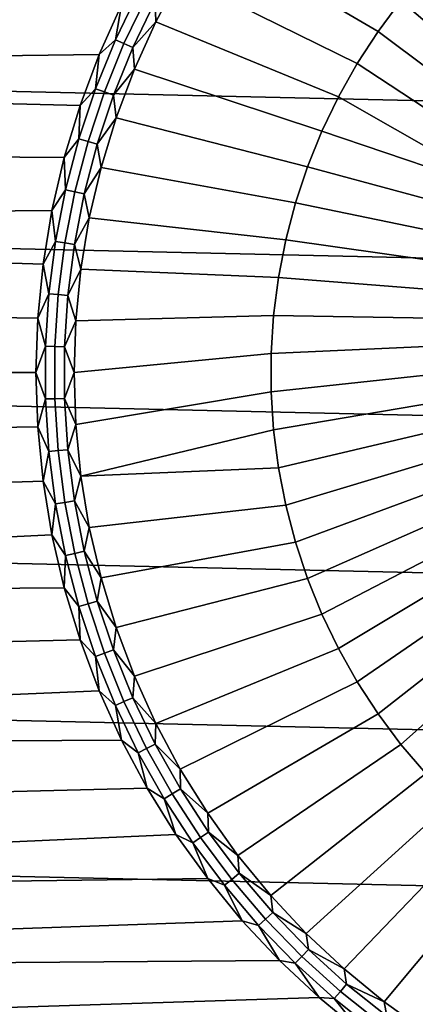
# Model space of a CAD drawing. Header units: metres. Extents: x -365 to 28, y -28 to 28.
# Tile 153 of 256: x -15.71 to -12.57, y -5.02 to 2.81. Entities that reach past the tile are written whole.
import ezdxf

# ---------------------------------------------------------------- set-up
doc = ezdxf.new("R2010")
doc.units = ezdxf.units.M
doc.layers.add('solid_24_501_103_XXX', color=7, linetype='CONTINUOUS')

msp = doc.modelspace()

# ---------------------------------------------------------------- linework, layer by layer
at = {"layer": 'solid_24_501_103_XXX'}
for points in [[(-27.045269, 4.980287, -60), (27.243822, 3.744907, -60), (27.386051, 2.500842, -60), (-27.243822, 3.744907, -60)], [(-12.680722, 2.956952, 160.745728), (-13.97705, 3.83988, 160.527405), (-14.217476, 3.504366, 160.527405), (-12.862556, 2.713311, 160.745728)], [(-27.243822, 3.744907, -60), (27.386051, 2.500842, -60), (27.471519, 1.251245, -60), (-27.386051, 2.500842, -60)], [(-12.862556, 2.713311, 160.745728), (-14.217476, 3.504366, 160.527405), (-14.435443, 3.153846, 160.527405), (-13.028407, 2.45852, 160.745728)], [(-14.630018, 2.789821, 160.527405), (-14.435443, 3.153846, 160.527405), (-14.63486, 2.953882, 160.511612)], [(-13.028407, 2.45852, 160.745728), (-14.435443, 3.153846, 160.527405), (-14.630018, 2.789821, 160.527405), (-13.177592, 2.193626, 160.745728)], [(-12.483651, 3.188443, 160.745728), (-12.680722, 2.956952, 160.745728), (-11.477631, 1.935274, 160.902435), (-11.346112, 2.094479, 160.902435)], [(-15.080432, 2.529855, 160.427399), (-14.901898, 2.923887, 160.427399), (-25.800924, 2.984813, 160.427399), (-25.86289, 2.388334, 160.427399)], [(-14.95166, 2.646655, 160.46138), (-14.769805, 3.024282, 160.46138), (-14.901898, 2.923887, 160.427399)], [(-14.882993, 2.616258, 160.489548), (-14.703226, 2.989548, 160.489548), (-14.769805, 3.024282, 160.46138), (-14.95166, 2.646655, 160.46138)], [(-14.812483, 2.585045, 160.511612), (-14.63486, 2.953882, 160.511612), (-14.703226, 2.989548, 160.489548), (-14.882993, 2.616258, 160.489548)], [(-14.95166, 2.646655, 160.46138), (-14.901898, 2.923887, 160.427399), (-15.080432, 2.529855, 160.427399)], [(-14.630018, 2.789821, 160.527405), (-14.63486, 2.953882, 160.511612), (-14.812483, 2.585045, 160.511612)], [(-12.680722, 2.956952, 160.745728), (-12.862556, 2.713311, 160.745728), (-11.598488, 1.767832, 160.902435), (-11.477631, 1.935274, 160.902435)], [(-14.800369, 2.413849, 160.527405), (-14.630018, 2.789821, 160.527405), (-14.812483, 2.585045, 160.511612)], [(-13.177592, 2.193626, 160.745728), (-14.630018, 2.789821, 160.527405), (-14.800369, 2.413849, 160.527405), (-13.309499, 1.919719, 160.745728)], [(-12.862556, 2.713311, 160.745728), (-13.028407, 2.45852, 160.745728), (-11.70817, 1.592866, 160.902435), (-11.598488, 1.767832, 160.902435)], [(-15.108948, 2.258151, 160.46138), (-14.95166, 2.646655, 160.46138), (-15.080432, 2.529855, 160.427399)], [(-15.038474, 2.232216, 160.489548), (-14.882993, 2.616258, 160.489548), (-14.95166, 2.646655, 160.46138), (-15.108948, 2.258151, 160.46138)], [(-14.966108, 2.205585, 160.511612), (-14.812483, 2.585045, 160.511612), (-14.882993, 2.616258, 160.489548), (-15.038474, 2.232216, 160.489548)], [(-14.800369, 2.413849, 160.527405), (-14.812483, 2.585045, 160.511612), (-14.966108, 2.205585, 160.511612)], [(-15.232812, 2.124991, 160.427399), (-15.080432, 2.529855, 160.427399), (-25.86289, 2.388334, 160.427399)], [(-15.108948, 2.258151, 160.46138), (-15.080432, 2.529855, 160.427399), (-15.232812, 2.124991, 160.427399)], [(-27.386051, 2.500842, -60), (27.471519, 1.251245, -60), (27.5, 0, -60), (-27.471519, 1.251245, -60)], [(-13.028407, 2.45852, 160.745728), (-13.177592, 2.193626, 160.745728), (-11.806211, 1.41112, 160.902435), (-11.70817, 1.592866, 160.902435)], [(-15.358395, 1.710999, 160.427399), (-15.232812, 2.124991, 160.427399), (-25.86289, 2.388334, 160.427399), (-25.911047, 1.791242, 160.427399)], [(-14.945765, 2.027541, 160.527405), (-14.800369, 2.413849, 160.527405), (-14.966108, 2.205585, 160.511612)], [(-13.309499, 1.919719, 160.745728), (-14.800369, 2.413849, 160.527405), (-14.945765, 2.027541, 160.527405), (-13.423586, 1.637923, 160.745728)], [(-15.241021, 1.860369, 160.46138), (-15.108948, 2.258151, 160.46138), (-15.232812, 2.124991, 160.427399)], [(-15.16903, 1.839002, 160.489548), (-15.038474, 2.232216, 160.489548), (-15.108948, 2.258151, 160.46138), (-15.241021, 1.860369, 160.46138)], [(-15.095107, 1.817062, 160.511612), (-14.966108, 2.205585, 160.511612), (-15.038474, 2.232216, 160.489548), (-15.16903, 1.839002, 160.489548)], [(-14.945765, 2.027541, 160.527405), (-14.966108, 2.205585, 160.511612), (-15.095107, 1.817062, 160.511612)], [(-13.177592, 2.193626, 160.745728), (-13.309499, 1.919719, 160.745728), (-11.806211, 1.41112, 160.902435)], [(-15.241021, 1.860369, 160.46138), (-15.232812, 2.124991, 160.427399), (-15.358395, 1.710999, 160.427399)], [(-15.065584, 1.632551, 160.527405), (-14.945765, 2.027541, 160.527405), (-15.095107, 1.817062, 160.511612)], [(-13.423586, 1.637923, 160.745728), (-14.945765, 2.027541, 160.527405), (-15.065584, 1.632551, 160.527405), (-13.519383, 1.349396, 160.745728)], [(-13.423586, 1.637923, 160.745728), (-11.892191, 1.223369, 160.902435), (-11.806211, 1.41112, 160.902435), (-13.309499, 1.919719, 160.745728)], [(-15.347337, 1.454942, 160.46138), (-15.241021, 1.860369, 160.46138), (-15.358395, 1.710999, 160.427399)], [(-15.274125, 1.438231, 160.489548), (-15.16903, 1.839002, 160.489548), (-15.241021, 1.860369, 160.46138), (-15.347337, 1.454942, 160.46138)], [(-15.198948, 1.421073, 160.511612), (-15.095107, 1.817062, 160.511612), (-15.16903, 1.839002, 160.489548), (-15.274125, 1.438231, 160.489548)], [(-15.065584, 1.632551, 160.527405), (-15.095107, 1.817062, 160.511612), (-15.198948, 1.421073, 160.511612)], [(-15.456626, 1.289709, 160.427399), (-15.358395, 1.710999, 160.427399), (-25.911047, 1.791242, 160.427399), (-25.945395, 1.193799, 160.427399)], [(-15.347337, 1.454942, 160.46138), (-15.358395, 1.710999, 160.427399), (-15.456626, 1.289709, 160.427399)], [(-15.159313, 1.23057, 160.527405), (-15.065584, 1.632551, 160.527405), (-15.198948, 1.421073, 160.511612)], [(-13.519383, 1.349396, 160.745728), (-15.065584, 1.632551, 160.527405), (-15.159313, 1.23057, 160.527405), (-13.596498, 1.055324, 160.745728)], [(-13.519383, 1.349396, 160.745728), (-11.965747, 1.030411, 160.902435), (-11.892191, 1.223369, 160.902435), (-13.423586, 1.637923, 160.745728)], [(-15.427458, 1.043536, 160.46138), (-15.347337, 1.454942, 160.46138), (-15.456626, 1.289709, 160.427399)], [(-15.353326, 1.031551, 160.489548), (-15.274125, 1.438231, 160.489548), (-15.347337, 1.454942, 160.46138), (-15.427458, 1.043536, 160.46138)], [(-15.277205, 1.019244, 160.511612), (-15.198948, 1.421073, 160.511612), (-15.274125, 1.438231, 160.489548), (-15.353326, 1.031551, 160.489548)], [(-15.159313, 1.23057, 160.527405), (-15.198948, 1.421073, 160.511612), (-15.277205, 1.019244, 160.511612)], [(-13.596498, 1.055324, 160.745728), (-12.026566, 0.833068, 160.902435), (-11.965747, 1.030411, 160.902435), (-13.519383, 1.349396, 160.745728)], [(-15.527093, 0.862896, 160.427399), (-15.456626, 1.289709, 160.427399), (-25.945395, 1.193799, 160.427399)], [(-15.427458, 1.043536, 160.46138), (-15.456626, 1.289709, 160.427399), (-15.527093, 0.862896, 160.427399)], [(-27.471519, 1.251245, -60), (27.5, 0, -60), (27.471519, -1.251245, -60), (-27.5, 0, -60)], [(-15.569497, 0.432359, 160.427399), (-15.527093, 0.862896, 160.427399), (-25.945395, 1.193799, 160.427399), (-25.965986, 0.596727, 160.427399)], [(-15.22655, 0.823319, 160.527405), (-15.159313, 1.23057, 160.527405), (-15.277205, 1.019244, 160.511612)], [(-13.596498, 1.055324, 160.745728), (-15.159313, 1.23057, 160.527405), (-15.22655, 0.823319, 160.527405), (-13.654613, 0.756916, 160.745728)], [(-15.481055, 0.627842, 160.46138), (-15.427458, 1.043536, 160.46138), (-15.527093, 0.862896, 160.427399)], [(-15.406308, 0.620631, 160.489548), (-15.353326, 1.031551, 160.489548), (-15.427458, 1.043536, 160.46138), (-15.481055, 0.627842, 160.46138)], [(-15.329555, 0.613226, 160.511612), (-15.277205, 1.019244, 160.511612), (-15.353326, 1.031551, 160.489548), (-15.406308, 0.620631, 160.489548)], [(-15.22655, 0.823319, 160.527405), (-15.277205, 1.019244, 160.511612), (-15.329555, 0.613226, 160.511612)], [(-13.654613, 0.756916, 160.745728), (-12.074386, 0.632179, 160.902435), (-12.026566, 0.833068, 160.902435), (-13.596498, 1.055324, 160.745728)], [(-15.481055, 0.627842, 160.46138), (-15.527093, 0.862896, 160.427399), (-15.569497, 0.432359, 160.427399)], [(-15.267009, 0.412543, 160.527405), (-15.22655, 0.823319, 160.527405), (-15.329555, 0.613226, 160.511612)], [(-13.654613, 0.756916, 160.745728), (-15.22655, 0.823319, 160.527405), (-15.267009, 0.412543, 160.527405), (-13.693489, 0.455397, 160.745728)], [(-13.693489, 0.455397, 160.745728), (-12.109006, 0.428599, 160.902435), (-12.074386, 0.632179, 160.902435), (-13.654613, 0.756916, 160.745728)], [(-15.50791, 0.209568, 160.46138), (-15.481055, 0.627842, 160.46138), (-15.569497, 0.432359, 160.427399)], [(-15.432854, 0.207161, 160.489548), (-15.406308, 0.620631, 160.489548), (-15.481055, 0.627842, 160.46138), (-15.50791, 0.209568, 160.46138)], [(-15.583652, 0, 160.427399), (-15.569497, 0.432359, 160.427399), (-25.965986, 0.596727, 160.427399), (-25.972822, 0, 160.427399)], [(-15.355783, 0.204689, 160.511612), (-15.329555, 0.613226, 160.511612), (-15.406308, 0.620631, 160.489548), (-15.432854, 0.207161, 160.489548)], [(-15.267009, 0.412543, 160.527405), (-15.329555, 0.613226, 160.511612), (-15.355783, 0.204689, 160.511612)], [(-15.50791, 0.209568, 160.46138), (-15.569497, 0.432359, 160.427399), (-15.583652, 0, 160.427399)], [(-15.280514, 0, 160.527405), (-15.267009, 0.412543, 160.527405), (-15.355783, 0.204689, 160.511612)], [(-13.693489, 0.455397, 160.745728), (-15.267009, 0.412543, 160.527405), (-15.280514, 0, 160.527405), (-13.712968, 0.152007, 160.745728)], [(-13.712968, 0.152007, 160.745728), (-12.130279, 0.223195, 160.902435), (-12.109006, 0.428599, 160.902435), (-13.693489, 0.455397, 160.745728)], [(-15.50791, -0.209568, 160.46138), (-15.50791, 0.209568, 160.46138), (-15.583652, 0, 160.427399)], [(-15.432854, -0.207161, 160.489548), (-15.432854, 0.207161, 160.489548), (-15.50791, 0.209568, 160.46138), (-15.50791, -0.209568, 160.46138)], [(-15.355783, -0.204689, 160.511612), (-15.355783, 0.204689, 160.511612), (-15.432854, 0.207161, 160.489548), (-15.432854, -0.207161, 160.489548)], [(-15.280514, 0, 160.527405), (-15.355783, 0.204689, 160.511612), (-15.355783, -0.204689, 160.511612)], [(-13.712968, -0.152007, 160.745728), (-12.138113, 0.016841, 160.902435), (-12.130279, 0.223195, 160.902435), (-13.712968, 0.152007, 160.745728)], [(-13.712968, 0.152007, 160.745728), (-15.280514, 0, 160.527405), (-15.267009, -0.412543, 160.527405), (-13.712968, -0.152007, 160.745728)], [(-15.569497, -0.432359, 160.427399), (-15.583652, 0, 160.427399), (-25.972822, 0, 160.427399), (-25.965986, -0.596745, 160.427399)], [(-15.50791, -0.209568, 160.46138), (-15.583652, 0, 160.427399), (-15.569497, -0.432359, 160.427399)], [(-15.267009, -0.412543, 160.527405), (-15.280514, 0, 160.527405), (-15.355783, -0.204689, 160.511612)], [(-13.693489, -0.455397, 160.745728), (-12.132475, -0.189584, 160.902435), (-12.138113, 0.016841, 160.902435), (-13.712968, -0.152007, 160.745728)], [(27.386051, -2.500842, -60), (-27.471519, -1.251245, -60), (-27.5, 0, -60), (27.471519, -1.251245, -60)], [(-13.712968, -0.152007, 160.745728), (-15.267009, -0.412543, 160.527405), (-15.22655, -0.823319, 160.527405), (-13.693489, -0.455397, 160.745728)], [(-15.481055, -0.627842, 160.46138), (-15.50791, -0.209568, 160.46138), (-15.569497, -0.432359, 160.427399)], [(-15.406308, -0.620631, 160.489548), (-15.432854, -0.207161, 160.489548), (-15.50791, -0.209568, 160.46138), (-15.481055, -0.627842, 160.46138)], [(-15.329555, -0.613226, 160.511612), (-15.355783, -0.204689, 160.511612), (-15.432854, -0.207161, 160.489548), (-15.406308, -0.620631, 160.489548)], [(-15.267009, -0.412543, 160.527405), (-15.355783, -0.204689, 160.511612), (-15.329555, -0.613226, 160.511612)], [(-13.654613, -0.756916, 160.745728), (-12.113389, -0.395203, 160.902435), (-12.132475, -0.189584, 160.902435), (-13.693489, -0.455397, 160.745728)], [(-15.569497, -0.432359, 160.427399), (-25.965986, -0.596745, 160.427399), (-25.945393, -1.193833, 160.427399), (-15.527093, -0.862896, 160.427399)], [(-15.481055, -0.627842, 160.46138), (-15.569497, -0.432359, 160.427399), (-15.527093, -0.862896, 160.427399)], [(-15.22655, -0.823319, 160.527405), (-15.267009, -0.412543, 160.527405), (-15.329555, -0.613226, 160.511612)], [(-13.693489, -0.455397, 160.745728), (-15.22655, -0.823319, 160.527405), (-13.654613, -0.756916, 160.745728)], [(-13.596498, -1.055324, 160.745728), (-12.080937, -0.599139, 160.902435), (-12.113389, -0.395203, 160.902435), (-13.654613, -0.756916, 160.745728)], [(-15.353326, -1.031551, 160.489548), (-15.406308, -0.620631, 160.489548), (-15.481055, -0.627842, 160.46138), (-15.427458, -1.043536, 160.46138)], [(-15.277205, -1.019244, 160.511612), (-15.329555, -0.613226, 160.511612), (-15.406308, -0.620631, 160.489548), (-15.353326, -1.031551, 160.489548)], [(-15.22655, -0.823319, 160.527405), (-15.329555, -0.613226, 160.511612), (-15.277205, -1.019244, 160.511612)], [(-13.519383, -1.349396, 160.745728), (-12.035257, -0.800526, 160.902435), (-12.080937, -0.599139, 160.902435), (-13.596498, -1.055324, 160.745728)], [(-15.427458, -1.043536, 160.46138), (-15.481055, -0.627842, 160.46138), (-15.527093, -0.862896, 160.427399)], [(-13.596498, -1.055324, 160.745728), (-13.654613, -0.756916, 160.745728), (-15.22655, -0.823319, 160.527405), (-15.159313, -1.23057, 160.527405)], [(-15.159313, -1.23057, 160.527405), (-15.22655, -0.823319, 160.527405), (-15.277205, -1.019244, 160.511612)], [(-13.423586, -1.637923, 160.745728), (-11.976542, -0.998505, 160.902435), (-12.035257, -0.800526, 160.902435), (-13.519383, -1.349396, 160.745728)], [(-15.527093, -0.862896, 160.427399), (-25.945393, -1.193833, 160.427399), (-25.911045, -1.791288, 160.427399), (-15.456626, -1.289709, 160.427399)], [(-15.427458, -1.043536, 160.46138), (-15.527093, -0.862896, 160.427399), (-15.456626, -1.289709, 160.427399)], [(-13.309499, -1.919719, 160.745728), (-11.905044, -1.192235, 160.902435), (-11.976542, -0.998505, 160.902435), (-13.423586, -1.637923, 160.745728)], [(-15.347337, -1.454942, 160.46138), (-15.427458, -1.043536, 160.46138), (-15.456626, -1.289709, 160.427399)], [(-15.274125, -1.438231, 160.489548), (-15.353326, -1.031551, 160.489548), (-15.427458, -1.043536, 160.46138), (-15.347337, -1.454942, 160.46138)], [(-15.198948, -1.421073, 160.511612), (-15.277205, -1.019244, 160.511612), (-15.353326, -1.031551, 160.489548), (-15.274125, -1.438231, 160.489548)], [(-15.159313, -1.23057, 160.527405), (-15.277205, -1.019244, 160.511612), (-15.198948, -1.421073, 160.511612)], [(-13.519383, -1.349396, 160.745728), (-13.596498, -1.055324, 160.745728), (-15.159313, -1.23057, 160.527405), (-15.065584, -1.632551, 160.527405)], [(27.243822, -3.744907, -60), (-27.386051, -2.500842, -60), (-27.471519, -1.251245, -60), (27.386051, -2.500842, -60)], [(-15.065584, -1.632551, 160.527405), (-15.159313, -1.23057, 160.527405), (-15.198948, -1.421073, 160.511612)], [(-13.177592, -2.193626, 160.745728), (-11.821066, -1.38089, 160.902435), (-11.905044, -1.192235, 160.902435), (-13.309499, -1.919719, 160.745728)], [(-15.358395, -1.710999, 160.427399), (-15.456626, -1.289709, 160.427399), (-25.911045, -1.791288, 160.427399)], [(-15.347337, -1.454942, 160.46138), (-15.456626, -1.289709, 160.427399), (-15.358395, -1.710999, 160.427399)], [(-13.423586, -1.637923, 160.745728), (-13.519383, -1.349396, 160.745728), (-15.065584, -1.632551, 160.527405), (-14.945765, -2.027541, 160.527405)], [(-13.028407, -2.45852, 160.745728), (-11.724965, -1.563669, 160.902435), (-11.821066, -1.38089, 160.902435), (-13.177592, -2.193626, 160.745728)], [(-15.241021, -1.860369, 160.46138), (-15.347337, -1.454942, 160.46138), (-15.358395, -1.710999, 160.427399)], [(-15.16903, -1.839002, 160.489548), (-15.274125, -1.438231, 160.489548), (-15.347337, -1.454942, 160.46138), (-15.241021, -1.860369, 160.46138)], [(-15.095107, -1.817062, 160.511612), (-15.198948, -1.421073, 160.511612), (-15.274125, -1.438231, 160.489548), (-15.16903, -1.839002, 160.489548)], [(-15.065584, -1.632551, 160.527405), (-15.198948, -1.421073, 160.511612), (-15.095107, -1.817062, 160.511612)], [(-12.862556, -2.713311, 160.745728), (-11.61715, -1.739792, 160.902435), (-11.724965, -1.563669, 160.902435), (-13.028407, -2.45852, 160.745728)], [(-14.945765, -2.027541, 160.527405), (-15.065584, -1.632551, 160.527405), (-15.095107, -1.817062, 160.511612)], [(-13.309499, -1.919719, 160.745728), (-13.423586, -1.637923, 160.745728), (-14.945765, -2.027541, 160.527405), (-14.800369, -2.413849, 160.527405)], [(-15.358395, -1.710999, 160.427399), (-25.911045, -1.791288, 160.427399), (-25.862885, -2.388389, 160.427399), (-15.232812, -2.124991, 160.427399)], [(-15.241021, -1.860369, 160.46138), (-15.358395, -1.710999, 160.427399), (-15.232812, -2.124991, 160.427399)], [(-12.680722, -2.956952, 160.745728), (-11.498082, -1.90851, 160.902435), (-11.61715, -1.739792, 160.902435), (-12.862556, -2.713311, 160.745728)], [(-15.038474, -2.232216, 160.489548), (-15.16903, -1.839002, 160.489548), (-15.241021, -1.860369, 160.46138), (-15.108948, -2.258151, 160.46138)], [(-15.108948, -2.258151, 160.46138), (-15.241021, -1.860369, 160.46138), (-15.232812, -2.124991, 160.427399)], [(-14.966108, -2.205585, 160.511612), (-15.095107, -1.817062, 160.511612), (-15.16903, -1.839002, 160.489548), (-15.038474, -2.232216, 160.489548)], [(-14.945765, -2.027541, 160.527405), (-15.095107, -1.817062, 160.511612), (-14.966108, -2.205585, 160.511612)], [(-13.177592, -2.193626, 160.745728), (-13.309499, -1.919719, 160.745728), (-14.800369, -2.413849, 160.527405), (-14.630018, -2.789821, 160.527405)], [(-12.483651, -3.188443, 160.745728), (-11.368266, -2.069106, 160.902435), (-11.498082, -1.90851, 160.902435), (-12.680722, -2.956952, 160.745728)], [(-14.800369, -2.413849, 160.527405), (-14.945765, -2.027541, 160.527405), (-14.966108, -2.205585, 160.511612)], [(-15.232812, -2.124991, 160.427399), (-25.862885, -2.388389, 160.427399), (-25.800917, -2.984876, 160.427399), (-15.080432, -2.529855, 160.427399)], [(-15.108948, -2.258151, 160.46138), (-15.232812, -2.124991, 160.427399), (-15.080432, -2.529855, 160.427399)], [(-14.882993, -2.616258, 160.489548), (-15.038474, -2.232216, 160.489548), (-15.108948, -2.258151, 160.46138), (-14.95166, -2.646655, 160.46138)], [(-14.95166, -2.646655, 160.46138), (-15.108948, -2.258151, 160.46138), (-15.080432, -2.529855, 160.427399)], [(-14.812483, -2.585045, 160.511612), (-14.966108, -2.205585, 160.511612), (-15.038474, -2.232216, 160.489548), (-14.882993, -2.616258, 160.489548)], [(-14.800369, -2.413849, 160.527405), (-14.966108, -2.205585, 160.511612), (-14.812483, -2.585045, 160.511612)], [(-13.028407, -2.45852, 160.745728), (-13.177592, -2.193626, 160.745728), (-14.630018, -2.789821, 160.527405), (-14.435443, -3.153846, 160.527405)], [(-14.630018, -2.789821, 160.527405), (-14.800369, -2.413849, 160.527405), (-14.812483, -2.585045, 160.511612)], [(27.045269, -4.980287, -60), (-27.243822, -3.744907, -60), (-27.386051, -2.500842, -60), (27.243822, -3.744907, -60)], [(-12.862556, -2.713311, 160.745728), (-13.028407, -2.45852, 160.745728), (-14.435443, -3.153846, 160.527405), (-14.217476, -3.504366, 160.527405)], [(-14.901898, -2.923887, 160.427399), (-15.080432, -2.529855, 160.427399), (-25.800917, -2.984876, 160.427399)], [(-14.95166, -2.646655, 160.46138), (-15.080432, -2.529855, 160.427399), (-14.901898, -2.923887, 160.427399)], [(-14.703226, -2.989548, 160.489548), (-14.882993, -2.616258, 160.489548), (-14.95166, -2.646655, 160.46138), (-14.769805, -3.024282, 160.46138)], [(-14.769805, -3.024282, 160.46138), (-14.95166, -2.646655, 160.46138), (-14.901898, -2.923887, 160.427399)], [(-14.63486, -2.953882, 160.511612), (-14.812483, -2.585045, 160.511612), (-14.882993, -2.616258, 160.489548), (-14.703226, -2.989548, 160.489548)], [(-14.630018, -2.789821, 160.527405), (-14.812483, -2.585045, 160.511612), (-14.63486, -2.953882, 160.511612)], [(-12.680722, -2.956952, 160.745728), (-12.862556, -2.713311, 160.745728), (-14.217476, -3.504366, 160.527405), (-13.97705, -3.83988, 160.527405)], [(-14.435443, -3.153846, 160.527405), (-14.630018, -2.789821, 160.527405), (-14.63486, -2.953882, 160.511612)], [(-14.901898, -2.923887, 160.427399), (-25.800917, -2.984876, 160.427399), (-25.725132, -3.580285, 160.427399), (-14.697963, -3.305423, 160.427399)], [(-14.769805, -3.024282, 160.46138), (-14.901898, -2.923887, 160.427399), (-14.697963, -3.305423, 160.427399)], [(-14.43397, -3.310581, 160.511612), (-14.63486, -2.953882, 160.511612), (-14.703226, -2.989548, 160.489548), (-14.499911, -3.350554, 160.489548)], [(-14.435443, -3.153846, 160.527405), (-14.63486, -2.953882, 160.511612), (-14.43397, -3.310581, 160.511612)], [(-12.483651, -3.188443, 160.745728), (-12.680722, -2.956952, 160.745728), (-13.97705, -3.83988, 160.527405), (-13.715196, -4.15895, 160.527405)], [(-14.499911, -3.350554, 160.489548), (-14.703226, -2.989548, 160.489548), (-14.769805, -3.024282, 160.46138), (-14.564128, -3.389483, 160.46138)], [(-14.564128, -3.389483, 160.46138), (-14.769805, -3.024282, 160.46138), (-14.697963, -3.305423, 160.427399)], [(-14.217476, -3.504366, 160.527405), (-14.435443, -3.153846, 160.527405), (-14.43397, -3.310581, 160.511612)], [(-12.272154, -3.406832, 160.745728), (-12.483651, -3.188443, 160.745728), (-13.715196, -4.15895, 160.527405), (-13.433033, -4.460212, 160.527405)], [(-14.697963, -3.305423, 160.427399), (-25.725132, -3.580285, 160.427399), (-25.635569, -4.174111, 160.427399), (-14.469525, -3.672781, 160.427399)], [(-14.564128, -3.389483, 160.46138), (-14.697963, -3.305423, 160.427399), (-14.469525, -3.672781, 160.427399)], [(-14.273884, -3.697792, 160.489548), (-14.499911, -3.350554, 160.489548), (-14.564128, -3.389483, 160.46138), (-14.335475, -3.740755, 160.46138)], [(-14.210641, -3.653676, 160.511612), (-14.43397, -3.310581, 160.511612), (-14.499911, -3.350554, 160.489548), (-14.273884, -3.697792, 160.489548)], [(-14.217476, -3.504366, 160.527405), (-14.43397, -3.310581, 160.511612), (-14.210641, -3.653676, 160.511612)], [(-14.335475, -3.740755, 160.46138), (-14.564128, -3.389483, 160.46138), (-14.469525, -3.672781, 160.427399)], [(-12.047098, -3.611221, 160.745728), (-12.272154, -3.406832, 160.745728), (-13.433033, -4.460212, 160.527405), (-13.131772, -4.742374, 160.527405)], [(-13.97705, -3.83988, 160.527405), (-14.217476, -3.504366, 160.527405), (-14.210641, -3.653676, 160.511612)], [(-14.217551, -4.02441, 160.427399), (-14.469525, -3.672781, 160.427399), (-25.635569, -4.174111, 160.427399)], [(-14.335475, -3.740755, 160.46138), (-14.469525, -3.672781, 160.427399), (-14.217551, -4.02441, 160.427399)], [(-13.965787, -3.981757, 160.511612), (-14.210641, -3.653676, 160.511612), (-14.273884, -3.697792, 160.489548), (-14.026074, -4.029835, 160.489548)], [(-13.97705, -3.83988, 160.527405), (-14.210641, -3.653676, 160.511612), (-13.965787, -3.981757, 160.511612)], [(-11.80941, -3.800771, 160.745728), (-12.047098, -3.611221, 160.745728), (-13.131772, -4.742374, 160.527405), (-12.812701, -5.004229, 160.527405)], [(26.790508, -6.206322, -60), (-27.045269, -4.980287, -60), (-27.243822, -3.744907, -60), (27.045269, -4.980287, -60)], [(-14.026074, -4.029835, 160.489548), (-14.273884, -3.697792, 160.489548), (-14.335475, -3.740755, 160.46138), (-14.084785, -4.076655, 160.46138)], [(-14.084785, -4.076655, 160.46138), (-14.335475, -3.740755, 160.46138), (-14.217551, -4.02441, 160.427399)], [(-11.560066, -3.974703, 160.745728), (-11.80941, -3.800771, 160.745728), (-12.812701, -5.004229, 160.527405), (-12.477187, -5.244655, 160.527405)], [(-13.715196, -4.15895, 160.527405), (-13.97705, -3.83988, 160.527405), (-13.965787, -3.981757, 160.511612)], [(-13.700417, -4.293477, 160.511612), (-13.965787, -3.981757, 160.511612), (-14.026074, -4.029835, 160.489548), (-13.7575, -4.345318, 160.489548)], [(-13.715196, -4.15895, 160.527405), (-13.965787, -3.981757, 160.511612), (-13.700417, -4.293477, 160.511612)], [(-14.217551, -4.02441, 160.427399), (-25.635569, -4.174111, 160.427399), (-25.532246, -4.766111, 160.427399), (-13.9431, -4.35883, 160.427399)], [(-14.084785, -4.076655, 160.46138), (-14.217551, -4.02441, 160.427399), (-13.9431, -4.35883, 160.427399)], [(-13.7575, -4.345318, 160.489548), (-14.026074, -4.029835, 160.489548), (-14.084785, -4.076655, 160.46138), (-13.81309, -4.395804, 160.46138)], [(-13.81309, -4.395804, 160.46138), (-14.084785, -4.076655, 160.46138), (-13.9431, -4.35883, 160.427399)], [(-13.433033, -4.460212, 160.527405), (-13.715196, -4.15895, 160.527405), (-13.700417, -4.293477, 160.511612)], [(-13.415619, -4.587554, 160.511612), (-13.700417, -4.293477, 160.511612), (-13.7575, -4.345318, 160.489548), (-13.469263, -4.642946, 160.489548)], [(-13.433033, -4.460212, 160.527405), (-13.700417, -4.293477, 160.511612), (-13.415619, -4.587554, 160.511612)], [(-13.647385, -4.674563, 160.427399), (-13.9431, -4.35883, 160.427399), (-25.532246, -4.766111, 160.427399)], [(-13.81309, -4.395804, 160.46138), (-13.9431, -4.35883, 160.427399), (-13.647385, -4.674563, 160.427399)], [(-13.469263, -4.642946, 160.489548), (-13.7575, -4.345318, 160.489548), (-13.81309, -4.395804, 160.46138), (-13.521505, -4.69689, 160.46138)], [(-13.521505, -4.69689, 160.46138), (-13.81309, -4.395804, 160.46138), (-13.647385, -4.674563, 160.427399)], [(-13.131772, -4.742374, 160.527405), (-13.433033, -4.460212, 160.527405), (-13.415619, -4.587554, 160.511612)], [(-13.112565, -4.862779, 160.511612), (-13.415619, -4.587554, 160.511612), (-13.469263, -4.642946, 160.489548), (-13.16255, -4.921494, 160.489548)], [(-13.131772, -4.742374, 160.527405), (-13.415619, -4.587554, 160.511612), (-13.112565, -4.862779, 160.511612)], [(-13.647385, -4.674563, 160.427399), (-25.532246, -4.766111, 160.427399), (-25.415243, -5.355654, 160.427399), (-13.331652, -4.970278, 160.427399)], [(-13.521505, -4.69689, 160.46138), (-13.647385, -4.674563, 160.427399), (-13.331652, -4.970278, 160.427399)], [(-13.16255, -4.921494, 160.489548), (-13.469263, -4.642946, 160.489548), (-13.521505, -4.69689, 160.46138), (-13.211228, -4.978674, 160.46138)], [(-13.211228, -4.978674, 160.46138), (-13.521505, -4.69689, 160.46138), (-13.331652, -4.970278, 160.427399)], [(-12.812701, -5.004229, 160.527405), (-13.131772, -4.742374, 160.527405), (-13.112565, -4.862779, 160.511612)], [(-12.838621, -5.179819, 160.489548), (-13.16255, -4.921494, 160.489548), (-13.211228, -4.978674, 160.46138), (-12.883535, -5.240001, 160.46138)], [(-12.7925, -5.118022, 160.511612), (-13.112565, -4.862779, 160.511612), (-13.16255, -4.921494, 160.489548), (-12.838621, -5.179819, 160.489548)], [(-12.812701, -5.004229, 160.527405), (-13.112565, -4.862779, 160.511612), (-12.7925, -5.118022, 160.511612)], [(26.480139, -7.419724, -60), (-26.790508, -6.206322, -60), (-27.045269, -4.980287, -60), (26.790508, -6.206322, -60)], [(-12.997231, -5.24473, 160.427399), (-13.331652, -4.970278, 160.427399), (-25.415243, -5.355654, 160.427399)], [(-13.211228, -4.978674, 160.46138), (-13.331652, -4.970278, 160.427399), (-12.997231, -5.24473, 160.427399)], [(-12.883535, -5.240001, 160.46138), (-13.211228, -4.978674, 160.46138), (-12.997231, -5.24473, 160.427399)], [(-12.477187, -5.244655, 160.527405), (-12.812701, -5.004229, 160.527405), (-12.7925, -5.118022, 160.511612)]]:
    msp.add_3dface(points, dxfattribs=at)

doc.saveas('drawing.dxf')
